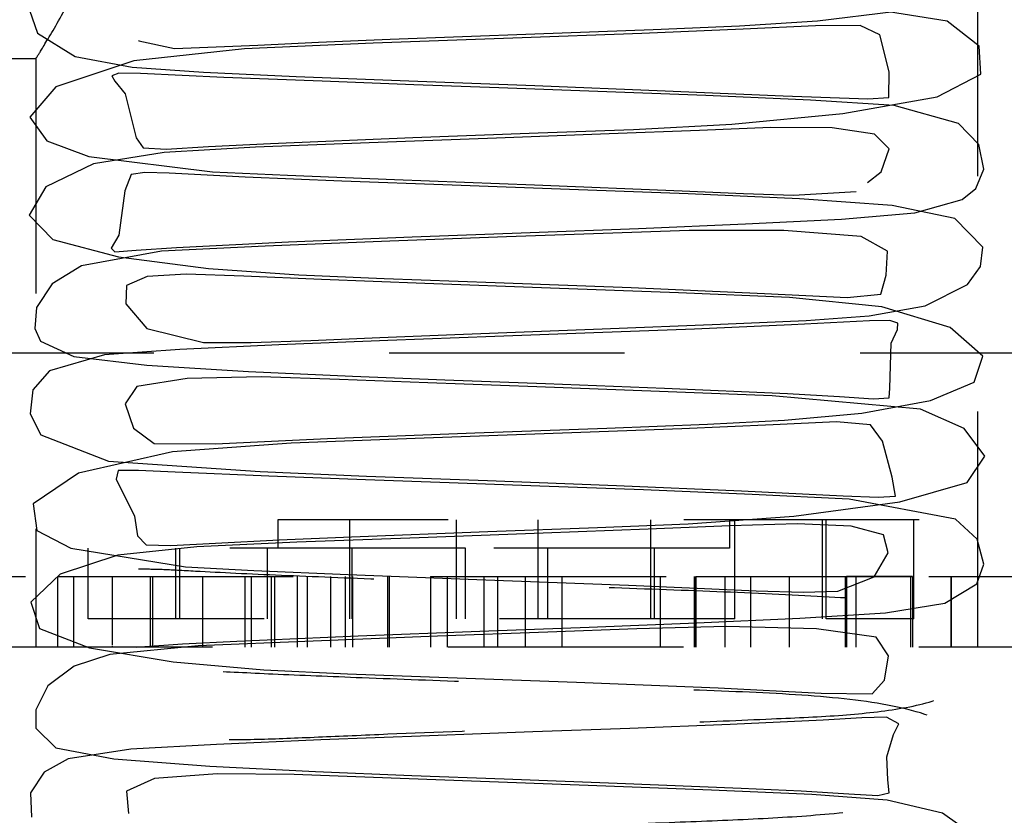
# Model space of a CAD drawing. Header units: inches. Extents: x 220 to 877, y 4 to 174.
# Tile 92 of 256: x 225.8 to 226.218, y 95.212 to 95.55. Entities that reach past the tile are written whole.
import ezdxf

# ---------------------------------------------------------------- set-up
doc = ezdxf.new("R2010")
doc.units = ezdxf.units.IN
doc.header["$LTSCALE"] = 0.5
doc.header["$MEASUREMENT"] = 0
doc.linetypes.add('HIDDEN', pattern=[0.225, 0.15, -0.075])
doc.layers.add('SID-M-H', color=4, linetype='HIDDEN')

msp = doc.modelspace()

# ---------------------------------------------------------------- linework, layer by layer
at = {"layer": 'SID-M-H'}
for p, q in [((226.20678, 95.28357), (226.20678, 96.03357)), ((226.19372, 95.54944), (226.1413, 95.55779)), ((225.80405, 95.55407), (225.80744, 95.54435)), ((226.1387, 95.5495), (226.17116, 95.55357)), ((226.1056, 95.54742), (226.1387, 95.5495)), ((226.20733, 95.53882), (226.19372, 95.54944)), ((226.01869, 95.54402), (226.06889, 95.54591)), ((226.1071, 95.54596), (226.06402, 95.54419)), ((226.06889, 95.54591), (226.1056, 95.54742)), ((226.1379, 95.54743), (226.1071, 95.54596)), ((226.15678, 95.54752), (226.1379, 95.54743)), ((226.16521, 95.54362), (226.15678, 95.54752)), ((225.80744, 95.54435), (225.82343, 95.53436)), ((225.85038, 95.54132), (225.85053, 95.54101)), ((225.85053, 95.54101), (225.86558, 95.53785)), ((225.90106, 95.53926), (225.9268, 95.54048)), ((225.9268, 95.54048), (225.95717, 95.54173)), ((226.00929, 95.54215), (225.94993, 95.54006)), ((225.95717, 95.54173), (226.01869, 95.54402)), ((226.06402, 95.54419), (226.00929, 95.54215)), ((226.1691, 95.52795), (226.16521, 95.54362)), ((225.89533, 95.53772), (225.84831, 95.53254)), ((225.86558, 95.53785), (225.90106, 95.53926)), ((225.94993, 95.54006), (225.89533, 95.53772)), ((226.20802, 95.52695), (226.20733, 95.53882)), ((225.50678, 95.53357), (225.80691, 95.53357)), ((225.80678, 95.53379), (225.80678, 95.28357)), ((225.84831, 95.53254), (225.81522, 95.52148)), ((225.82343, 95.53436), (225.8476, 95.52982)), ((225.8476, 95.52982), (225.8779, 95.52779)), ((226.169, 95.51696), (226.1691, 95.52795)), ((225.84201, 95.52731), (225.83905, 95.52626)), ((225.83905, 95.52626), (225.84032, 95.52393)), ((225.84032, 95.52393), (225.84459, 95.51858)), ((225.85122, 95.52721), (225.84201, 95.52731)), ((225.88654, 95.52554), (225.85122, 95.52721)), ((225.8779, 95.52779), (225.91733, 95.52596)), ((225.92829, 95.5239), (225.88654, 95.52554)), ((225.91733, 95.52596), (225.96519, 95.52406)), ((225.96719, 95.52245), (225.92829, 95.5239)), ((225.96519, 95.52406), (226.01868, 95.52207)), ((226.18957, 95.51728), (226.20802, 95.52695)), ((225.81522, 95.52148), (225.80414, 95.50864)), ((226.00328, 95.52112), (225.96719, 95.52245)), ((226.04545, 95.51957), (226.00328, 95.52112)), ((226.01868, 95.52207), (226.07405, 95.51984)), ((226.09129, 95.5178), (226.04545, 95.51957)), ((226.07405, 95.51984), (226.1241, 95.51765)), ((225.84459, 95.51858), (225.8493, 95.49989)), ((226.13572, 95.51581), (226.09129, 95.5178)), ((226.1241, 95.51765), (226.16008, 95.51637)), ((226.17119, 95.51364), (226.13572, 95.51581)), ((226.14938, 95.51016), (226.18957, 95.51728)), ((226.16008, 95.51637), (226.169, 95.51696)), ((226.1986, 95.50591), (226.17119, 95.51364)), ((225.80414, 95.50864), (225.81135, 95.4986)), ((226.10234, 95.50569), (226.14938, 95.51016)), ((226.02003, 95.50194), (226.06059, 95.50347)), ((226.08864, 95.50304), (226.05017, 95.50153)), ((226.06059, 95.50347), (226.10234, 95.50569)), ((226.11887, 95.50422), (226.08864, 95.50304)), ((226.14486, 95.50409), (226.11887, 95.50422)), ((226.16294, 95.50137), (226.14486, 95.50409)), ((226.2072, 95.49708), (226.1986, 95.50591)), ((225.81135, 95.4986), (225.82925, 95.49197)), ((225.8493, 95.49989), (225.85235, 95.49568)), ((225.90631, 95.49751), (225.96682, 95.49996)), ((226.00231, 95.49976), (225.94829, 95.49775)), ((225.96682, 95.49996), (226.02003, 95.50194)), ((226.05017, 95.50153), (226.00231, 95.49976)), ((226.16914, 95.49526), (226.16294, 95.50137)), ((225.85235, 95.49568), (225.86202, 95.49512)), ((225.89999, 95.49592), (225.86125, 95.49367)), ((225.86202, 95.49512), (225.88, 95.49615)), ((225.88, 95.49615), (225.90631, 95.49751)), ((225.94829, 95.49775), (225.89999, 95.49592)), ((226.1657, 95.48545), (226.16914, 95.49526)), ((226.20931, 95.48651), (226.2072, 95.49708)), ((225.82925, 95.49197), (225.88172, 95.48547)), ((225.86125, 95.49367), (225.83125, 95.48886)), ((225.83125, 95.48886), (225.81092, 95.47912)), ((226.20595, 95.47839), (226.20931, 95.48651)), ((225.84716, 95.48428), (225.84453, 95.47743)), ((225.85299, 95.48513), (225.84716, 95.48428)), ((225.86331, 95.48488), (225.85299, 95.48513)), ((225.89562, 95.48323), (225.86331, 95.48488)), ((225.88172, 95.48547), (225.91357, 95.48398)), ((225.93668, 95.48149), (225.89562, 95.48323)), ((225.91357, 95.48398), (225.95901, 95.48216)), ((225.95901, 95.48216), (226.01843, 95.47995)), ((226.1599, 95.48085), (226.1657, 95.48545)), ((225.81092, 95.47912), (225.8039, 95.46705)), ((225.98357, 95.47971), (225.93668, 95.48149)), ((226.03339, 95.47791), (225.98357, 95.47971)), ((226.01843, 95.47995), (226.08118, 95.47743)), ((226.0838, 95.4761), (226.03339, 95.47791)), ((226.20011, 95.47374), (226.20595, 95.47839)), ((225.84453, 95.47743), (225.84202, 95.45853)), ((226.08118, 95.47743), (226.10725, 95.47626)), ((226.13102, 95.47403), (226.0838, 95.4761)), ((226.10725, 95.47626), (226.12846, 95.47546)), ((226.12846, 95.47546), (226.15509, 95.47705)), ((226.17038, 95.4712), (226.13102, 95.47403)), ((226.17997, 95.46807), (226.20011, 95.47374)), ((226.19702, 95.46567), (226.17038, 95.4712)), ((225.8039, 95.46705), (225.81398, 95.45675)), ((226.10808, 95.4633), (226.14885, 95.46537)), ((226.14885, 95.46537), (226.17997, 95.46807)), ((226.20895, 95.45337), (226.19702, 95.46567)), ((226.0166, 95.45968), (226.06264, 95.46141)), ((226.06264, 95.46141), (226.10808, 95.4633)), ((225.81398, 95.45675), (225.84179, 95.44932)), ((225.84202, 95.45853), (225.83878, 95.45298)), ((225.91399, 95.45565), (225.96658, 95.4578)), ((226.00656, 95.45778), (225.95707, 95.45595)), ((225.96658, 95.4578), (226.0166, 95.45968)), ((226.04771, 95.4593), (226.00656, 95.45778)), ((226.08425, 95.46049), (226.04771, 95.4593)), ((226.1244, 95.46047), (226.08425, 95.46049)), ((226.15717, 95.458), (226.1244, 95.46047)), ((226.1684, 95.45168), (226.15717, 95.458)), ((225.83878, 95.45298), (225.84031, 95.45151)), ((225.84926, 95.45209), (225.86639, 95.45327)), ((225.90418, 95.45382), (225.86007, 95.45173)), ((225.86639, 95.45327), (225.91399, 95.45565)), ((225.95707, 95.45595), (225.90418, 95.45382)), ((226.20786, 95.44521), (226.20895, 95.45337)), ((225.86007, 95.45173), (225.82607, 95.4455)), ((225.84031, 95.45151), (225.84926, 95.45209)), ((225.84179, 95.44932), (225.88011, 95.44431)), ((226.16787, 95.44158), (226.1684, 95.45168)), ((225.82607, 95.4455), (225.81366, 95.43792)), ((225.88011, 95.44431), (225.91838, 95.4417)), ((226.20238, 95.4376), (226.20786, 95.44521)), ((225.85395, 95.44097), (225.84526, 95.43709)), ((225.87059, 95.44202), (225.85395, 95.44097)), ((225.89501, 95.44115), (225.87059, 95.44202)), ((225.9281, 95.43971), (225.89501, 95.44115)), ((225.91838, 95.4417), (225.9547, 95.44019)), ((225.9547, 95.44019), (226.00185, 95.43843)), ((226.16554, 95.43341), (226.16787, 95.44158)), ((225.81366, 95.43792), (225.80705, 95.42782)), ((225.84526, 95.43709), (225.84499, 95.42932)), ((225.97198, 95.43801), (225.9281, 95.43971)), ((226.02536, 95.43604), (225.97198, 95.43801)), ((226.00185, 95.43843), (226.05959, 95.43627)), ((226.07964, 95.4341), (226.02536, 95.43604)), ((226.05959, 95.43627), (226.11612, 95.43382)), ((226.18441, 95.42856), (226.20238, 95.4376)), ((226.12683, 95.43203), (226.07964, 95.4341)), ((226.11612, 95.43382), (226.15134, 95.43199)), ((226.16596, 95.42802), (226.12683, 95.43203)), ((226.15134, 95.43199), (226.16554, 95.43341)), ((225.80705, 95.42782), (225.80636, 95.41893)), ((225.84499, 95.42932), (225.85393, 95.41884)), ((226.16059, 95.42421), (226.18441, 95.42856)), ((226.195, 95.41928), (226.16596, 95.42802)), ((226.13389, 95.42234), (226.16059, 95.42421)), ((226.04721, 95.41868), (226.09755, 95.42067)), ((226.12763, 95.42044), (226.08641, 95.41866)), ((226.09755, 95.42067), (226.13389, 95.42234)), ((226.16072, 95.42221), (226.12763, 95.42044)), ((226.16943, 95.42229), (226.16072, 95.42221)), ((226.17283, 95.42111), (226.16943, 95.42229)), ((226.1727, 95.4185), (226.17283, 95.42111)), ((226.20891, 95.40713), (226.195, 95.41928)), ((225.80636, 95.41893), (225.80877, 95.41346)), ((225.85393, 95.41884), (225.87789, 95.41295)), ((225.92351, 95.41379), (225.95286, 95.41506)), ((225.95286, 95.41506), (225.98473, 95.41636)), ((226.00164, 95.41547), (225.95614, 95.4138)), ((225.98473, 95.41636), (226.04721, 95.41868)), ((226.04366, 95.41701), (226.00164, 95.41547)), ((226.08641, 95.41866), (226.04366, 95.41701)), ((226.16992, 95.41267), (226.1727, 95.4185)), ((225.80877, 95.41346), (225.82283, 95.40701)), ((225.90991, 95.41199), (225.86791, 95.41)), ((225.87789, 95.41295), (225.89812, 95.41289)), ((225.89812, 95.41289), (225.92351, 95.41379)), ((225.95614, 95.4138), (225.90991, 95.41199)), ((226.16944, 95.39353), (226.16992, 95.41267)), ((225.55678, 95.40857), (243.55678, 95.40857)), ((225.83583, 95.40776), (225.81249, 95.40085)), ((225.82283, 95.40701), (225.85388, 95.40325)), ((225.86791, 95.41), (225.83583, 95.40776)), ((226.20528, 95.39613), (226.20891, 95.40713)), ((225.85388, 95.40325), (225.89699, 95.40063)), ((225.81249, 95.40085), (225.80547, 95.39286)), ((225.90237, 95.39829), (225.87093, 95.39763)), ((225.89699, 95.40063), (225.94116, 95.39862)), ((225.93572, 95.39727), (225.90237, 95.39829)), ((225.94116, 95.39862), (225.98037, 95.39709)), ((225.84958, 95.39429), (225.84468, 95.38687)), ((225.87093, 95.39763), (225.84958, 95.39429)), ((225.97321, 95.39583), (225.93572, 95.39727)), ((226.01944, 95.39413), (225.97321, 95.39583)), ((225.98037, 95.39709), (226.02322, 95.3955)), ((226.07164, 95.39216), (226.01944, 95.39413)), ((226.02322, 95.3955), (226.07376, 95.39356)), ((226.1867, 95.3883), (226.20528, 95.39613)), ((225.80547, 95.39286), (225.80429, 95.38267)), ((226.11941, 95.39027), (226.07164, 95.39216)), ((226.07376, 95.39356), (226.12593, 95.39128)), ((226.18237, 95.38462), (226.11941, 95.39027)), ((226.12593, 95.39128), (226.14807, 95.39002)), ((226.14807, 95.39002), (226.16249, 95.38904)), ((226.16906, 95.38949), (226.16944, 95.39353)), ((225.84468, 95.38687), (225.84813, 95.37657)), ((226.15749, 95.38287), (226.1867, 95.3883)), ((226.16249, 95.38904), (226.16906, 95.38949)), ((225.80429, 95.38267), (225.80887, 95.37372)), ((226.12474, 95.3799), (226.15749, 95.38287)), ((226.20098, 95.37642), (226.18237, 95.38462)), ((226.04919, 95.37662), (226.09197, 95.3783)), ((226.11991, 95.378), (226.08108, 95.37633)), ((226.09197, 95.3783), (226.12474, 95.3799)), ((226.14682, 95.37927), (226.11991, 95.378)), ((226.16121, 95.37801), (226.14682, 95.37927)), ((226.16623, 95.37101), (226.16121, 95.37801)), ((225.80887, 95.37372), (225.83755, 95.36252)), ((225.84813, 95.37657), (225.85699, 95.36998)), ((225.93054, 95.3721), (225.99312, 95.37454)), ((226.0304, 95.37439), (225.97168, 95.37227)), ((225.99312, 95.37454), (226.04919, 95.37662)), ((226.08108, 95.37633), (226.0304, 95.37439)), ((226.20969, 95.36461), (226.20098, 95.37642)), ((225.85699, 95.36998), (225.88307, 95.36985)), ((225.91516, 95.3702), (225.8647, 95.36645)), ((225.88307, 95.36985), (225.93054, 95.3721)), ((225.97168, 95.37227), (225.91516, 95.3702)), ((226.17043, 95.35572), (226.16623, 95.37101)), ((225.8647, 95.36645), (225.82483, 95.35738)), ((225.83755, 95.36252), (225.90201, 95.35809)), ((226.20221, 95.35352), (226.20969, 95.36461)), ((225.82483, 95.35738), (225.80564, 95.34445)), ((225.8417, 95.35851), (225.84082, 95.35483)), ((225.85031, 95.35855), (225.8417, 95.35851)), ((225.86587, 95.35782), (225.85031, 95.35855)), ((225.90562, 95.35619), (225.86587, 95.35782)), ((225.90201, 95.35809), (225.94713, 95.35622)), ((225.84082, 95.35483), (225.84869, 95.33915)), ((225.94668, 95.35467), (225.90562, 95.35619)), ((225.98224, 95.35335), (225.94668, 95.35467)), ((225.94713, 95.35622), (225.99849, 95.35429)), ((226.0207, 95.35194), (225.98224, 95.35335)), ((225.99849, 95.35429), (226.05331, 95.35218)), ((226.17186, 95.34766), (226.17043, 95.35572)), ((226.17372, 95.34522), (226.20221, 95.35352)), ((226.06484, 95.35031), (226.0207, 95.35194)), ((226.05331, 95.35218), (226.10641, 95.3499)), ((226.11096, 95.34843), (226.06484, 95.35031)), ((226.10641, 95.3499), (226.14958, 95.34786)), ((226.15219, 95.34646), (226.11096, 95.34843)), ((225.80564, 95.34445), (225.80717, 95.33316)), ((226.1286, 95.33923), (226.17372, 95.34522)), ((226.14958, 95.34786), (226.1644, 95.34721)), ((226.19724, 95.33796), (226.15219, 95.34646)), ((226.1644, 95.34721), (226.17186, 95.34766)), ((225.84869, 95.33915), (225.84983, 95.33076)), ((225.90946, 95.33757), (225.90946, 95.32557)), ((226.38187, 95.33757), (225.90946, 95.33757)), ((225.94013, 95.29557), (225.94013, 95.33757)), ((225.98536, 95.29557), (225.98536, 95.33757)), ((226.01999, 95.29557), (226.01999, 95.33757)), ((226.04532, 95.33434), (226.08374, 95.33599)), ((226.06791, 95.29557), (226.06791, 95.33757)), ((226.08374, 95.33599), (226.1286, 95.33923)), ((226.10128, 95.33757), (226.10128, 95.32557)), ((226.13006, 95.33594), (226.1016, 95.33505)), ((226.10362, 95.29557), (226.10362, 95.33757)), ((226.15298, 95.33496), (226.13006, 95.33594)), ((226.14079, 95.29557), (226.14079, 95.33757)), ((226.14241, 95.29557), (226.14241, 95.33757)), ((226.17958, 95.29557), (226.17958, 95.33757)), ((226.20645, 95.32936), (226.19724, 95.33796)), ((225.80717, 95.33316), (225.82161, 95.32555)), ((225.9408, 95.33041), (225.99873, 95.33261)), ((226.02217, 95.33195), (225.96952, 95.33001)), ((225.99873, 95.33261), (226.04532, 95.33434)), ((226.06681, 95.33363), (226.02217, 95.33195)), ((226.1016, 95.33505), (226.06681, 95.33363)), ((226.16673, 95.33123), (226.15298, 95.33496)), ((225.84983, 95.33076), (225.85355, 95.32702)), ((225.86412, 95.32669), (225.88297, 95.32777)), ((225.91762, 95.32808), (225.87512, 95.32614)), ((225.88297, 95.32777), (225.91005, 95.32913)), ((225.91005, 95.32913), (225.9408, 95.33041)), ((225.96952, 95.33001), (225.91762, 95.32808)), ((226.16875, 95.32359), (226.16673, 95.33123)), ((226.20929, 95.31879), (226.20645, 95.32936)), ((225.98917, 95.32557), (225.6317, 95.32557)), ((225.82161, 95.32555), (225.87027, 95.31764)), ((225.82899, 95.29557), (225.82899, 95.32557)), ((225.87512, 95.32614), (225.84155, 95.32255)), ((225.85355, 95.32702), (225.86412, 95.32669)), ((225.86616, 95.29557), (225.86616, 95.32557)), ((225.86794, 95.29557), (225.86794, 95.32557)), ((225.9051, 95.29557), (225.9051, 95.32557)), ((225.94109, 95.29557), (225.94109, 95.32557)), ((226.10128, 95.32557), (225.98917, 95.32557)), ((225.98917, 95.29557), (225.98917, 95.32557)), ((226.0241, 95.29557), (226.0241, 95.32557)), ((226.06947, 95.29557), (226.06947, 95.32557)), ((226.16273, 95.31343), (226.16875, 95.32359)), ((225.84155, 95.32255), (225.81711, 95.31454)), ((226.20642, 95.31038), (226.20929, 95.31879)), ((225.87027, 95.31764), (225.89928, 95.31606)), ((225.89928, 95.31606), (225.93932, 95.31438)), ((225.81711, 95.31454), (225.80456, 95.30272)), ((225.81599, 95.31357), (225.95611, 95.31357)), ((225.81599, 95.31357), (225.81599, 95.28357)), ((225.82269, 95.31357), (225.82269, 95.28357)), ((225.83914, 95.31357), (225.83914, 95.28452)), ((225.85529, 95.31357), (225.85529, 95.28357)), ((225.8562, 95.31357), (225.8562, 95.28357)), ((225.87752, 95.31357), (225.87752, 95.28357)), ((225.89549, 95.31357), (225.89549, 95.28357)), ((225.89815, 95.31357), (225.89815, 95.28357)), ((225.90666, 95.31357), (225.90666, 95.28357)), ((225.90809, 95.31357), (225.90809, 95.28357)), ((225.91773, 95.31357), (225.91773, 95.28357)), ((225.922, 95.31357), (225.922, 95.28357)), ((225.93185, 95.31357), (225.93185, 95.28357)), ((225.93816, 95.31357), (225.93816, 95.28357)), ((225.93932, 95.31438), (225.99402, 95.31231)), ((225.94119, 95.31357), (225.94119, 95.28357)), ((225.95611, 95.31357), (225.95611, 95.28357)), ((225.95672, 95.31357), (225.95672, 95.28357)), ((225.97439, 95.31357), (225.97439, 95.28357)), ((225.9814, 95.31357), (225.9814, 95.28357)), ((225.99402, 95.31231), (226.0584, 95.30987)), ((225.99693, 95.31357), (225.99693, 95.28357)), ((226.00276, 95.31357), (226.00276, 95.28357)), ((226.0146, 95.31357), (226.0146, 95.28357)), ((226.03012, 95.31357), (226.03012, 95.28357)), ((226.07187, 95.31357), (226.07187, 95.28357)), ((226.08636, 95.31357), (226.08636, 95.28357)), ((226.08645, 95.31357), (226.08645, 95.28357)), ((226.08702, 95.31357), (226.08702, 95.28357)), ((226.08708, 95.31357), (226.08708, 95.28357)), ((226.09397, 95.31357), (226.09931, 95.31357)), ((226.09931, 95.31357), (226.09931, 95.28357)), ((226.11025, 95.31357), (226.11025, 95.28357)), ((226.1267, 95.31357), (226.1267, 95.28357)), ((226.14729, 95.30731), (226.16273, 95.31343)), ((226.15046, 95.31357), (226.15046, 95.28357)), ((226.15096, 95.31357), (226.15096, 95.28357)), ((226.17909, 95.31357), (226.15096, 95.31357)), ((226.15503, 95.31357), (226.15503, 95.28357)), ((226.17823, 95.31357), (226.17823, 95.28357)), ((226.17909, 95.31357), (226.17909, 95.28357)), ((226.18598, 95.31357), (226.29424, 95.31357)), ((226.19272, 95.30216), (226.20642, 95.31038)), ((226.19524, 95.31357), (226.19524, 95.28357)), ((226.19552, 95.31357), (226.19552, 95.28357)), ((226.0584, 95.30987), (226.0876, 95.3086)), ((226.0876, 95.3086), (226.1126, 95.30749)), ((226.1126, 95.30749), (226.13262, 95.30689)), ((226.13262, 95.30689), (226.14729, 95.30731)), ((225.80456, 95.30272), (225.80832, 95.29149)), ((226.16756, 95.29813), (226.19272, 95.30216)), ((226.13114, 95.29587), (226.16756, 95.29813)), ((226.10362, 95.29557), (225.82899, 95.29557)), ((226.04176, 95.29207), (226.08749, 95.29387)), ((226.08749, 95.29387), (226.13114, 95.29587)), ((226.17958, 95.29557), (226.14241, 95.29557)), ((225.80832, 95.29149), (225.82956, 95.28319)), ((225.94365, 95.28836), (225.99528, 95.29035)), ((226.0242, 95.28989), (225.97725, 95.28817)), ((225.99528, 95.29035), (226.04176, 95.29207)), ((226.06194, 95.2913), (226.0242, 95.28989)), ((226.09997, 95.29225), (226.06194, 95.2913)), ((226.13833, 95.29139), (226.09997, 95.29225)), ((226.16365, 95.28784), (226.13833, 95.29139)), ((225.86903, 95.2849), (225.89209, 95.28611)), ((225.92449, 95.28614), (225.8757, 95.28408)), ((225.89209, 95.28611), (225.94365, 95.28836)), ((225.97725, 95.28817), (225.92449, 95.28614)), ((226.16878, 95.27987), (226.16365, 95.28784)), ((227.88178, 95.28357), (225.50678, 95.28357)), ((225.82956, 95.28319), (225.86506, 95.27727)), ((225.8757, 95.28408), (225.83821, 95.28041)), ((225.83914, 95.28413), (225.83914, 95.28357)), ((225.84938, 95.28357), (225.85105, 95.28369)), ((225.85105, 95.28369), (225.86903, 95.2849)), ((225.83821, 95.28041), (225.823, 95.27544)), ((225.86506, 95.27727), (225.90356, 95.27395)), ((226.16708, 95.26956), (226.16878, 95.27987)), ((225.823, 95.27544), (225.81177, 95.26713)), ((225.90356, 95.27395), (225.93911, 95.27226)), ((225.93911, 95.27226), (225.98172, 95.27063)), ((225.98172, 95.27063), (226.03631, 95.26861)), ((226.03631, 95.26861), (226.09649, 95.26622)), ((226.16195, 95.26378), (226.16708, 95.26956)), ((225.81177, 95.26713), (225.80666, 95.25696)), ((226.09649, 95.26622), (226.14027, 95.26398)), ((226.14027, 95.26398), (226.16195, 95.26378)), ((225.80666, 95.25696), (225.80665, 95.24909)), ((226.14116, 95.25257), (226.10166, 95.25074)), ((226.15746, 95.2535), (226.14116, 95.25257)), ((226.16797, 95.25386), (226.15746, 95.2535)), ((226.17322, 95.25092), (226.16797, 95.25386)), ((225.80665, 95.24909), (225.81525, 95.24083)), ((226.05902, 95.24905), (226.01784, 95.24752)), ((226.10166, 95.25074), (226.05902, 95.24905)), ((226.17092, 95.24641), (226.17322, 95.25092)), ((225.92771, 95.24417), (225.8834, 95.24225)), ((225.97397, 95.24592), (225.92771, 95.24417)), ((226.01784, 95.24752), (225.97397, 95.24592)), ((226.1681, 95.23699), (226.17092, 95.24641)), ((225.81525, 95.24083), (225.83978, 95.23607)), ((225.84709, 95.24022), (225.82041, 95.23605)), ((225.8834, 95.24225), (225.84709, 95.24022)), ((225.82041, 95.23605), (225.81031, 95.23051)), ((225.83978, 95.23607), (225.88061, 95.23304)), ((226.1686, 95.22716), (226.1681, 95.23699)), ((225.88061, 95.23304), (225.92546, 95.23076)), ((225.81031, 95.23051), (225.8045, 95.22162)), ((225.85713, 95.22769), (225.84526, 95.22241)), ((225.88371, 95.22978), (225.85713, 95.22769)), ((225.9164, 95.22945), (225.88371, 95.22978)), ((225.95008, 95.22816), (225.9164, 95.22945)), ((225.92546, 95.23076), (225.96639, 95.22907)), ((225.99175, 95.2266), (225.95008, 95.22816)), ((225.96639, 95.22907), (226.00557, 95.22762)), ((226.00557, 95.22762), (226.05356, 95.22582)), ((226.16907, 95.22171), (226.1686, 95.22716)), ((226.04135, 95.22478), (225.99175, 95.2266)), ((226.0937, 95.22276), (226.04135, 95.22478)), ((226.05356, 95.22582), (226.10623, 95.22366)), ((226.13624, 95.22098), (226.0937, 95.22276)), ((226.10623, 95.22366), (226.13171, 95.22245)), ((225.8045, 95.22162), (225.80493, 95.21132)), ((225.84526, 95.22241), (225.84609, 95.21292)), ((226.13171, 95.22245), (226.15196, 95.22121)), ((226.16824, 95.21851), (226.13624, 95.22098)), ((226.15196, 95.22121), (226.16431, 95.22047)), ((226.16431, 95.22047), (226.16907, 95.22171)), ((226.19174, 95.21297), (226.16824, 95.21851)), ((226.20656, 95.20254), (226.19174, 95.21297))]:
    msp.add_line(p, q, dxfattribs=at)
for points, knots in [([(225.80691, 95.53379), (225.80749, 95.53469), (225.80865, 95.53652), (225.81828, 95.55252), (225.83185, 95.57813), (225.84522, 95.61197), (225.85179, 95.64991), (225.8496, 95.68499), (225.84059, 95.71799), (225.82706, 95.74876), (225.81364, 95.77263), (225.80629, 95.78437), (225.80733, 95.78269), (225.80755, 95.78235)], [0, 0, 0, 0, 0.087843, 0.177832, 0.278119, 0.392298, 0.479056, 0.566082, 0.64891, 0.74581, 0.860331, 0.971334, 1, 1, 1, 1]), ([(225.85109, 95.20482), (225.85132, 95.2044), (225.85347, 95.20048), (225.86802, 95.20076), (225.89951, 95.20208), (225.93442, 95.20376), (225.97424, 95.20533), (226.02335, 95.20709), (226.07329, 95.209), (226.11181, 95.21051), (226.14572, 95.21254), (226.17735, 95.21685), (226.20085, 95.22316), (226.21212, 95.23263), (226.20676, 95.24522), (226.1825, 95.25726), (226.14596, 95.26265), (226.10142, 95.26487), (226.04971, 95.26659), (225.99573, 95.26858), (225.9468, 95.27041), (225.90839, 95.27194), (225.87787, 95.2735), (225.85792, 95.27377), (225.84164, 95.27014), (225.84404, 95.25722), (225.85944, 95.24605), (225.87912, 95.24414), (225.90013, 95.2443), (225.92619, 95.24534), (225.96556, 95.2471), (226.01819, 95.24907), (226.07451, 95.25113), (226.11833, 95.25307), (226.14909, 95.25435), (226.17569, 95.25728), (226.19758, 95.26281), (226.20963, 95.27684), (226.20889, 95.28792), (226.20151, 95.2972), (226.18268, 95.30224), (226.15107, 95.30453), (226.10682, 95.30673), (226.05704, 95.30854), (226.00618, 95.31032), (225.9571, 95.31214), (225.91242, 95.31391), (225.88128, 95.3153), (225.86119, 95.31654), (225.84831, 95.31671), (225.84197, 95.31622), (225.8465, 95.30164), (225.84188, 95.28822), (225.83817, 95.28428), (225.83935, 95.28395), (225.83963, 95.28387)], [0, 0, 0, 0, 0.0025448, 0.0236982, 0.0482056, 0.0617699, 0.076106, 0.1027663, 0.1247767, 0.1422685, 0.1597151, 0.1793794, 0.2011168, 0.2235354, 0.2461862, 0.268538, 0.2910203, 0.3139882, 0.3377896, 0.3620826, 0.3837158, 0.4022704, 0.4181525, 0.4345287, 0.4518543, 0.492727, 0.5182841, 0.5319389, 0.5458028, 0.5598329, 0.573965, 0.6019359, 0.6270407, 0.6484545, 0.6663213, 0.6831039, 0.6998886, 0.717841, 0.7281565, 0.739104, 0.7624409, 0.7876753, 0.8120945, 0.835184, 0.8570851, 0.8781891, 0.8991984, 0.9201286, 0.9305222, 0.9404817, 0.9587725, 0.9761071, 0.9859418, 0.9966163, 1, 1, 1, 1]), ([(225.70238, 95.31357), (225.71558, 95.31357), (225.74192, 95.31357), (225.78139, 95.31357), (225.80839, 95.31357), (225.82113, 95.31357), (225.82217, 95.31357), (225.82269, 95.31357)], [0, 0, 0, 0, 0.251071, 0.501095, 0.749791, 0.874852, 1, 1, 1, 1]), ([(225.97439, 95.31357), (225.97493, 95.31357), (225.97602, 95.31357), (225.98857, 95.31357), (226.02434, 95.31357), (226.06196, 95.31357), (226.08702, 95.31357)], [0, 0, 0, 0, 0.125454, 0.250897, 0.500851, 1, 1, 1, 1]), ([(226.08702, 95.31357), (226.10553, 95.31357), (226.13858, 95.31357), (226.16671, 95.31357), (226.17909, 95.31357)], [0, 0, 0, 0, 0.560137, 1, 1, 1, 1])]:
    msp.add_open_spline(points, degree=3, knots=knots, dxfattribs=at)

doc.saveas('drawing.dxf')
